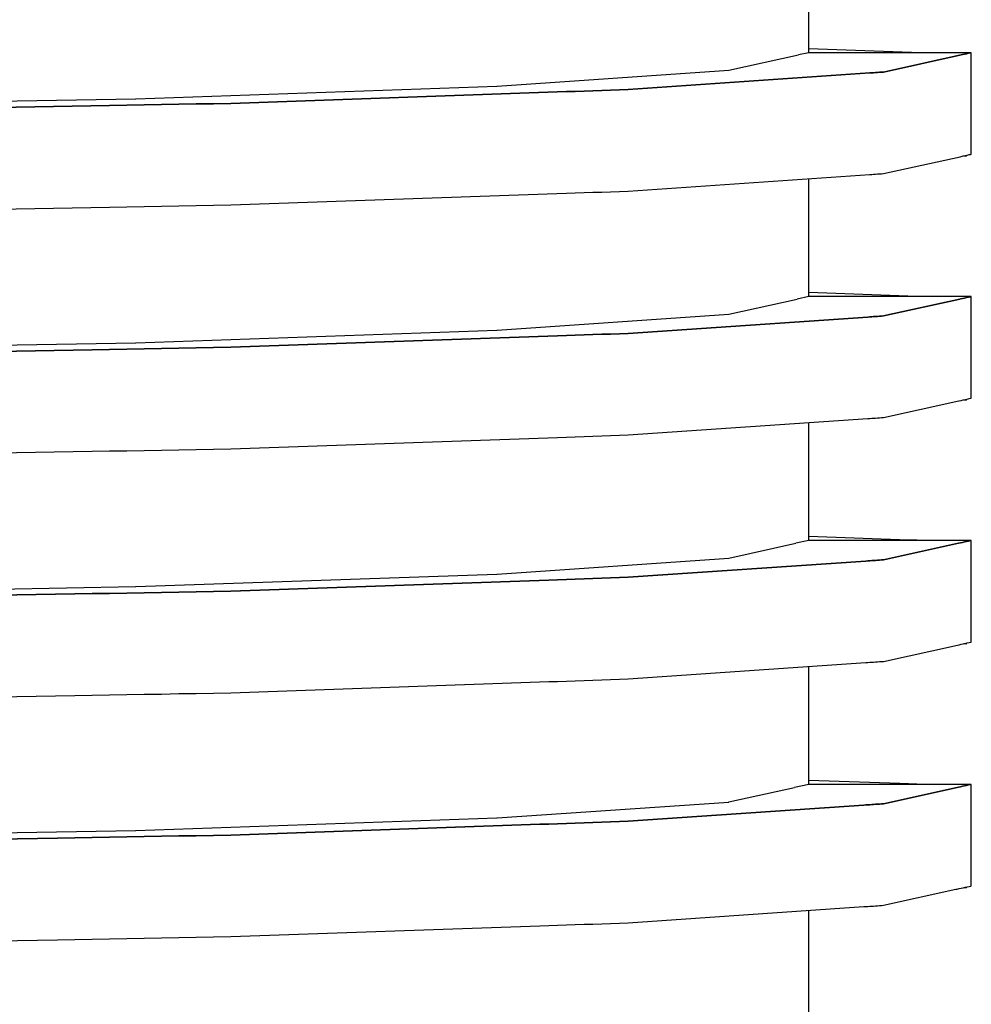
# Model space of a CAD drawing. Header units: millimetres. Extents: x -300186 to 535164, y -28581 to 763383.
# Tile 27 of 256: x -12473 to -12454, y 128325 to 128344. Entities that reach past the tile are written whole.
import ezdxf

# ---------------------------------------------------------------- set-up
doc = ezdxf.new("R2010")
doc.units = ezdxf.units.MM
doc.header["$LTSCALE"] = 10
doc.layers.add('L_Vaillant_Logo___RFER__0', color=7, linetype='Continuous')

msp = doc.modelspace()

# ---------------------------------------------------------------- linework, layer by layer
at = {"layer": 'L_Vaillant_Logo___RFER__0', "color": 0}
for p, q in [((-12457.082, 128343.471, 0), (-12457.082, 128345.781, 0)), ((-12457.082, 128343.471, 0), (-12457.28, 128343.428, 0)), ((-12454.883, 128343.471, 0), (-12457.082, 128343.548, 0)), ((-12454.795, 128343.471, 0), (-12457.082, 128343.471, 0)), ((-12454.628, 128343.471, 0), (-12454.795, 128343.471, 0)), ((-12454.461, 128343.471, 0), (-12454.628, 128343.471, 0)), ((-12454.295, 128343.471, 0), (-12454.461, 128343.471, 0)), ((-12454.128, 128343.471, 0), (-12454.295, 128343.471, 0)), ((-12453.961, 128343.471, 0), (-12454.128, 128343.471, 0)), ((-12453.99, 128343.451, 0), (-12454.029, 128343.442, 0)), ((-12454.029, 128343.442, 0), (-12453.99, 128343.451, 0)), ((-12453.95, 128343.459, 0), (-12453.99, 128343.451, 0)), ((-12453.99, 128343.451, 0), (-12453.95, 128343.459, 0)), ((-12453.921, 128343.471, 0), (-12453.961, 128343.471, 0)), ((-12453.91, 128343.468, 0), (-12453.95, 128343.459, 0)), ((-12453.95, 128343.459, 0), (-12453.91, 128343.468, 0)), ((-12453.895, 128343.471, 0), (-12453.921, 128343.471, 0)), ((-12453.895, 128343.471, 0), (-12453.91, 128343.468, 0)), ((-12453.91, 128343.468, 0), (-12453.895, 128343.471, 0)), ((-12453.895, 128341.556, 0), (-12453.895, 128343.471, 0)), ((-12458.648, 128343.126, 0), (-12457.28, 128343.428, 0)), ((-12454.093, 128343.428, 0), (-12455.618, 128343.092, 0)), ((-12455.618, 128343.092, 0), (-12454.093, 128343.428, 0)), ((-12454.069, 128343.433, 0), (-12454.093, 128343.428, 0)), ((-12454.093, 128343.428, 0), (-12454.069, 128343.433, 0)), ((-12454.029, 128343.442, 0), (-12454.069, 128343.433, 0)), ((-12454.069, 128343.433, 0), (-12454.029, 128343.442, 0)), ((-12463.194, 128342.814, 0), (-12458.649, 128343.126, 0)), ((-12455.887, 128343.073, 0), (-12460.62, 128342.749, 0)), ((-12460.62, 128342.749, 0), (-12455.887, 128343.073, 0)), ((-12458.649, 128343.126, 0), (-12458.648, 128343.126, 0)), ((-12455.848, 128343.076, 0), (-12455.887, 128343.073, 0)), ((-12455.887, 128343.073, 0), (-12455.848, 128343.076, 0)), ((-12455.81, 128343.079, 0), (-12455.848, 128343.076, 0)), ((-12455.848, 128343.076, 0), (-12455.81, 128343.079, 0)), ((-12455.771, 128343.081, 0), (-12455.81, 128343.079, 0)), ((-12455.81, 128343.079, 0), (-12455.771, 128343.081, 0)), ((-12455.733, 128343.084, 0), (-12455.771, 128343.081, 0)), ((-12455.771, 128343.081, 0), (-12455.733, 128343.084, 0)), ((-12455.695, 128343.086, 0), (-12455.733, 128343.084, 0)), ((-12455.733, 128343.084, 0), (-12455.695, 128343.086, 0)), ((-12455.656, 128343.089, 0), (-12455.695, 128343.086, 0)), ((-12455.695, 128343.086, 0), (-12455.656, 128343.089, 0)), ((-12455.618, 128343.092, 0), (-12455.656, 128343.089, 0)), ((-12455.656, 128343.089, 0), (-12455.618, 128343.092, 0)), ((-12470.276, 128342.567, 0), (-12463.198, 128342.814, 0)), ((-12461.833, 128342.707, 0), (-12468.41, 128342.477, 0)), ((-12468.41, 128342.477, 0), (-12461.833, 128342.707, 0)), ((-12463.198, 128342.814, 0), (-12463.194, 128342.814, 0)), ((-12461.66, 128342.713, 0), (-12461.833, 128342.707, 0)), ((-12461.833, 128342.707, 0), (-12461.66, 128342.713, 0)), ((-12461.486, 128342.719, 0), (-12461.66, 128342.713, 0)), ((-12461.66, 128342.713, 0), (-12461.486, 128342.719, 0)), ((-12461.313, 128342.725, 0), (-12461.486, 128342.719, 0)), ((-12461.486, 128342.719, 0), (-12461.313, 128342.725, 0)), ((-12461.14, 128342.731, 0), (-12461.313, 128342.725, 0)), ((-12461.313, 128342.725, 0), (-12461.14, 128342.731, 0)), ((-12460.966, 128342.737, 0), (-12461.14, 128342.731, 0)), ((-12461.14, 128342.731, 0), (-12460.966, 128342.737, 0)), ((-12460.793, 128342.743, 0), (-12460.966, 128342.737, 0)), ((-12460.966, 128342.737, 0), (-12460.793, 128342.743, 0)), ((-12460.62, 128342.749, 0), (-12460.793, 128342.743, 0)), ((-12460.793, 128342.743, 0), (-12460.62, 128342.749, 0)), ((-12479.205, 128342.408, 0), (-12470.283, 128342.567, 0)), ((-12470.283, 128342.567, 0), (-12470.276, 128342.567, 0)), ((-12470.791, 128342.435, 0), (-12478.226, 128342.303, 0)), ((-12478.226, 128342.303, 0), (-12470.791, 128342.435, 0)), ((-12470.451, 128342.441, 0), (-12470.791, 128342.435, 0)), ((-12470.791, 128342.435, 0), (-12470.451, 128342.441, 0)), ((-12470.11, 128342.447, 0), (-12470.451, 128342.441, 0)), ((-12470.451, 128342.441, 0), (-12470.11, 128342.447, 0)), ((-12469.77, 128342.453, 0), (-12470.11, 128342.447, 0)), ((-12470.11, 128342.447, 0), (-12469.77, 128342.453, 0)), ((-12469.43, 128342.459, 0), (-12469.77, 128342.453, 0)), ((-12469.77, 128342.453, 0), (-12469.43, 128342.459, 0)), ((-12469.09, 128342.465, 0), (-12469.43, 128342.459, 0)), ((-12469.43, 128342.459, 0), (-12469.09, 128342.465, 0)), ((-12468.75, 128342.471, 0), (-12469.09, 128342.465, 0)), ((-12469.09, 128342.465, 0), (-12468.75, 128342.471, 0)), ((-12468.41, 128342.477, 0), (-12468.75, 128342.471, 0)), ((-12468.75, 128342.471, 0), (-12468.41, 128342.477, 0)), ((-12453.895, 128341.481, 0), (-12453.895, 128341.556, 0)), ((-12455.618, 128341.101, 0), (-12454.115, 128341.432, 0)), ((-12454.115, 128341.432, 0), (-12454.094, 128341.437, 0)), ((-12454.094, 128341.437, 0), (-12454.054, 128341.446, 0)), ((-12454.054, 128341.446, 0), (-12454.015, 128341.454, 0)), ((-12454.039, 128341.449, 0), (-12454.031, 128341.449, 0)), ((-12454.031, 128341.449, 0), (-12453.986, 128341.447, 0)), ((-12454.015, 128341.454, 0), (-12453.975, 128341.463, 0)), ((-12453.986, 128341.447, 0), (-12453.985, 128341.461, 0)), ((-12453.975, 128341.463, 0), (-12453.935, 128341.472, 0)), ((-12453.935, 128341.472, 0), (-12453.906, 128341.478, 0)), ((-12453.906, 128341.478, 0), (-12453.896, 128341.481, 0)), ((-12453.896, 128341.481, 0), (-12453.895, 128341.481, 0)), ((-12460.62, 128340.759, 0), (-12455.887, 128341.083, 0)), ((-12457.082, 128338.691, 0), (-12457.082, 128341.001, 0)), ((-12455.887, 128341.083, 0), (-12455.848, 128341.085, 0)), ((-12455.848, 128341.085, 0), (-12455.81, 128341.088, 0)), ((-12455.81, 128341.088, 0), (-12455.771, 128341.091, 0)), ((-12455.771, 128341.091, 0), (-12455.733, 128341.093, 0)), ((-12455.733, 128341.093, 0), (-12455.695, 128341.096, 0)), ((-12455.695, 128341.096, 0), (-12455.656, 128341.098, 0)), ((-12455.656, 128341.098, 0), (-12455.618, 128341.101, 0)), ((-12461.14, 128340.74, 0), (-12460.966, 128340.746, 0)), ((-12460.966, 128340.746, 0), (-12460.793, 128340.752, 0)), ((-12460.793, 128340.752, 0), (-12460.62, 128340.759, 0)), ((-12468.41, 128340.487, 0), (-12461.833, 128340.716, 0)), ((-12461.833, 128340.716, 0), (-12461.66, 128340.722, 0)), ((-12461.66, 128340.722, 0), (-12461.486, 128340.728, 0)), ((-12461.486, 128340.728, 0), (-12461.313, 128340.734, 0)), ((-12461.313, 128340.734, 0), (-12461.14, 128340.74, 0)), ((-12478.226, 128340.312, 0), (-12470.791, 128340.444, 0)), ((-12470.791, 128340.444, 0), (-12470.451, 128340.45, 0)), ((-12470.451, 128340.45, 0), (-12470.11, 128340.456, 0)), ((-12470.11, 128340.456, 0), (-12469.77, 128340.462, 0)), ((-12469.77, 128340.462, 0), (-12469.43, 128340.468, 0)), ((-12469.43, 128340.468, 0), (-12469.09, 128340.475, 0)), ((-12469.09, 128340.475, 0), (-12468.75, 128340.481, 0)), ((-12468.75, 128340.481, 0), (-12468.41, 128340.487, 0)), ((-12458.648, 128338.346, 0), (-12457.307, 128338.641, 0)), ((-12457.082, 128338.691, 0), (-12457.307, 128338.641, 0)), ((-12454.962, 128338.694, 0), (-12457.082, 128338.768, 0)), ((-12454.962, 128338.691, 0), (-12457.082, 128338.691, 0)), ((-12454.12, 128338.641, 0), (-12455.618, 128338.311, 0)), ((-12455.618, 128338.311, 0), (-12454.12, 128338.641, 0)), ((-12454.883, 128338.691, 0), (-12454.962, 128338.694, 0)), ((-12454.795, 128338.691, 0), (-12454.962, 128338.691, 0)), ((-12454.628, 128338.691, 0), (-12454.795, 128338.691, 0)), ((-12454.461, 128338.691, 0), (-12454.628, 128338.691, 0)), ((-12454.295, 128338.691, 0), (-12454.461, 128338.691, 0)), ((-12454.128, 128338.691, 0), (-12454.295, 128338.691, 0)), ((-12453.961, 128338.691, 0), (-12454.128, 128338.691, 0)), ((-12454.109, 128338.644, 0), (-12454.12, 128338.641, 0)), ((-12454.12, 128338.641, 0), (-12454.109, 128338.644, 0)), ((-12454.069, 128338.653, 0), (-12454.109, 128338.644, 0)), ((-12454.109, 128338.644, 0), (-12454.069, 128338.653, 0)), ((-12454.029, 128338.661, 0), (-12454.069, 128338.653, 0)), ((-12454.069, 128338.653, 0), (-12454.029, 128338.661, 0)), ((-12453.99, 128338.67, 0), (-12454.029, 128338.661, 0)), ((-12454.029, 128338.661, 0), (-12453.99, 128338.67, 0)), ((-12453.95, 128338.679, 0), (-12453.99, 128338.67, 0)), ((-12453.99, 128338.67, 0), (-12453.95, 128338.679, 0)), ((-12453.921, 128338.691, 0), (-12453.961, 128338.691, 0)), ((-12453.91, 128338.688, 0), (-12453.95, 128338.679, 0)), ((-12453.95, 128338.679, 0), (-12453.91, 128338.688, 0)), ((-12453.895, 128338.691, 0), (-12453.921, 128338.691, 0)), ((-12453.895, 128338.691, 0), (-12453.91, 128338.688, 0)), ((-12453.91, 128338.688, 0), (-12453.895, 128338.691, 0)), ((-12453.895, 128336.775, 0), (-12453.895, 128338.691, 0)), ((-12463.194, 128338.034, 0), (-12458.649, 128338.345, 0)), ((-12455.925, 128338.29, 0), (-12460.62, 128337.969, 0)), ((-12460.62, 128337.969, 0), (-12455.925, 128338.29, 0)), ((-12458.649, 128338.345, 0), (-12458.648, 128338.346, 0)), ((-12455.887, 128338.293, 0), (-12455.925, 128338.29, 0)), ((-12455.925, 128338.29, 0), (-12455.887, 128338.293, 0)), ((-12455.848, 128338.295, 0), (-12455.887, 128338.293, 0)), ((-12455.887, 128338.293, 0), (-12455.848, 128338.295, 0)), ((-12455.81, 128338.298, 0), (-12455.848, 128338.295, 0)), ((-12455.848, 128338.295, 0), (-12455.81, 128338.298, 0)), ((-12455.771, 128338.301, 0), (-12455.81, 128338.298, 0)), ((-12455.81, 128338.298, 0), (-12455.771, 128338.301, 0)), ((-12455.733, 128338.303, 0), (-12455.771, 128338.301, 0)), ((-12455.771, 128338.301, 0), (-12455.733, 128338.303, 0)), ((-12455.695, 128338.306, 0), (-12455.733, 128338.303, 0)), ((-12455.733, 128338.303, 0), (-12455.695, 128338.306, 0)), ((-12455.656, 128338.309, 0), (-12455.695, 128338.306, 0)), ((-12455.695, 128338.306, 0), (-12455.656, 128338.309, 0)), ((-12455.618, 128338.311, 0), (-12455.656, 128338.309, 0)), ((-12455.656, 128338.309, 0), (-12455.618, 128338.311, 0)), ((-12470.276, 128337.786, 0), (-12463.198, 128338.034, 0)), ((-12462.006, 128337.92, 0), (-12468.41, 128337.697, 0)), ((-12468.41, 128337.697, 0), (-12462.006, 128337.92, 0)), ((-12463.198, 128338.034, 0), (-12463.194, 128338.034, 0)), ((-12461.833, 128337.926, 0), (-12462.006, 128337.92, 0)), ((-12462.006, 128337.92, 0), (-12461.833, 128337.926, 0)), ((-12461.66, 128337.932, 0), (-12461.833, 128337.926, 0)), ((-12461.833, 128337.926, 0), (-12461.66, 128337.932, 0)), ((-12461.486, 128337.938, 0), (-12461.66, 128337.932, 0)), ((-12461.66, 128337.932, 0), (-12461.486, 128337.938, 0)), ((-12461.313, 128337.944, 0), (-12461.486, 128337.938, 0)), ((-12461.486, 128337.938, 0), (-12461.313, 128337.944, 0)), ((-12461.14, 128337.951, 0), (-12461.313, 128337.944, 0)), ((-12461.313, 128337.944, 0), (-12461.14, 128337.951, 0)), ((-12460.966, 128337.957, 0), (-12461.14, 128337.951, 0)), ((-12461.14, 128337.951, 0), (-12460.966, 128337.957, 0)), ((-12460.793, 128337.963, 0), (-12460.966, 128337.957, 0)), ((-12460.966, 128337.957, 0), (-12460.793, 128337.963, 0)), ((-12460.62, 128337.969, 0), (-12460.793, 128337.963, 0)), ((-12460.793, 128337.963, 0), (-12460.62, 128337.969, 0)), ((-12479.205, 128337.627, 0), (-12470.283, 128337.786, 0)), ((-12470.791, 128337.654, 0), (-12471.131, 128337.648, 0)), ((-12471.131, 128337.648, 0), (-12470.791, 128337.654, 0)), ((-12470.451, 128337.661, 0), (-12470.791, 128337.654, 0)), ((-12470.791, 128337.654, 0), (-12470.451, 128337.661, 0)), ((-12470.11, 128337.667, 0), (-12470.451, 128337.661, 0)), ((-12470.451, 128337.661, 0), (-12470.11, 128337.667, 0)), ((-12470.283, 128337.786, 0), (-12470.276, 128337.786, 0)), ((-12469.77, 128337.673, 0), (-12470.11, 128337.667, 0)), ((-12470.11, 128337.667, 0), (-12469.77, 128337.673, 0)), ((-12469.43, 128337.679, 0), (-12469.77, 128337.673, 0)), ((-12469.77, 128337.673, 0), (-12469.43, 128337.679, 0)), ((-12469.09, 128337.685, 0), (-12469.43, 128337.679, 0)), ((-12469.43, 128337.679, 0), (-12469.09, 128337.685, 0)), ((-12468.75, 128337.691, 0), (-12469.09, 128337.685, 0)), ((-12469.09, 128337.685, 0), (-12468.75, 128337.691, 0)), ((-12468.41, 128337.697, 0), (-12468.75, 128337.691, 0)), ((-12468.75, 128337.691, 0), (-12468.41, 128337.697, 0)), ((-12471.131, 128337.648, 0), (-12478.226, 128337.522, 0)), ((-12478.226, 128337.522, 0), (-12471.131, 128337.648, 0)), ((-12453.975, 128336.683, 0), (-12453.935, 128336.691, 0)), ((-12453.935, 128336.691, 0), (-12453.906, 128336.698, 0)), ((-12453.906, 128336.698, 0), (-12453.896, 128336.7, 0)), ((-12453.896, 128336.7, 0), (-12453.895, 128336.7, 0)), ((-12453.895, 128336.7, 0), (-12453.895, 128336.775, 0)), ((-12455.618, 128336.321, 0), (-12454.142, 128336.646, 0)), ((-12454.142, 128336.646, 0), (-12454.134, 128336.648, 0)), ((-12454.134, 128336.648, 0), (-12454.094, 128336.656, 0)), ((-12454.094, 128336.656, 0), (-12454.054, 128336.665, 0)), ((-12454.054, 128336.665, 0), (-12454.015, 128336.674, 0)), ((-12454.039, 128336.668, 0), (-12454.031, 128336.668, 0)), ((-12454.031, 128336.668, 0), (-12453.986, 128336.667, 0)), ((-12454.015, 128336.674, 0), (-12453.975, 128336.683, 0)), ((-12453.986, 128336.667, 0), (-12453.985, 128336.68, 0)), ((-12455.887, 128336.302, 0), (-12455.848, 128336.305, 0)), ((-12455.848, 128336.305, 0), (-12455.81, 128336.307, 0)), ((-12455.81, 128336.307, 0), (-12455.771, 128336.31, 0)), ((-12455.771, 128336.31, 0), (-12455.733, 128336.313, 0)), ((-12455.733, 128336.313, 0), (-12455.695, 128336.315, 0)), ((-12455.695, 128336.315, 0), (-12455.656, 128336.318, 0)), ((-12455.656, 128336.318, 0), (-12455.618, 128336.321, 0)), ((-12460.62, 128335.978, 0), (-12455.925, 128336.3, 0)), ((-12457.082, 128333.91, 0), (-12457.082, 128336.22, 0)), ((-12455.925, 128336.3, 0), (-12455.887, 128336.302, 0)), ((-12468.41, 128335.706, 0), (-12462.006, 128335.93, 0)), ((-12462.006, 128335.93, 0), (-12461.833, 128335.936, 0)), ((-12461.833, 128335.936, 0), (-12461.66, 128335.942, 0)), ((-12461.66, 128335.942, 0), (-12461.486, 128335.948, 0)), ((-12461.486, 128335.948, 0), (-12461.313, 128335.954, 0)), ((-12461.313, 128335.954, 0), (-12461.14, 128335.96, 0)), ((-12461.14, 128335.96, 0), (-12460.966, 128335.966, 0)), ((-12460.966, 128335.966, 0), (-12460.793, 128335.972, 0)), ((-12460.793, 128335.972, 0), (-12460.62, 128335.978, 0)), ((-12478.226, 128335.532, 0), (-12471.131, 128335.658, 0)), ((-12471.131, 128335.658, 0), (-12470.791, 128335.664, 0)), ((-12470.791, 128335.664, 0), (-12470.451, 128335.67, 0)), ((-12470.451, 128335.67, 0), (-12470.11, 128335.676, 0)), ((-12470.11, 128335.676, 0), (-12469.77, 128335.682, 0)), ((-12469.77, 128335.682, 0), (-12469.43, 128335.688, 0)), ((-12469.43, 128335.688, 0), (-12469.09, 128335.694, 0)), ((-12469.09, 128335.694, 0), (-12468.75, 128335.7, 0)), ((-12468.75, 128335.7, 0), (-12468.41, 128335.706, 0)), ((-12455.129, 128333.919, 0), (-12457.082, 128333.987, 0)), ((-12458.648, 128333.565, 0), (-12457.333, 128333.855, 0)), ((-12457.082, 128333.91, 0), (-12457.333, 128333.855, 0)), ((-12455.129, 128333.91, 0), (-12457.082, 128333.91, 0)), ((-12454.146, 128333.855, 0), (-12455.618, 128333.531, 0)), ((-12455.618, 128333.531, 0), (-12454.146, 128333.855, 0)), ((-12454.962, 128333.913, 0), (-12455.129, 128333.919, 0)), ((-12454.962, 128333.91, 0), (-12455.129, 128333.91, 0)), ((-12454.883, 128333.91, 0), (-12454.962, 128333.913, 0)), ((-12454.795, 128333.91, 0), (-12454.962, 128333.91, 0)), ((-12454.628, 128333.91, 0), (-12454.795, 128333.91, 0)), ((-12454.461, 128333.91, 0), (-12454.628, 128333.91, 0)), ((-12454.295, 128333.91, 0), (-12454.461, 128333.91, 0)), ((-12454.128, 128333.91, 0), (-12454.295, 128333.91, 0)), ((-12454.109, 128333.863, 0), (-12454.146, 128333.855, 0)), ((-12454.146, 128333.855, 0), (-12454.109, 128333.863, 0)), ((-12453.961, 128333.91, 0), (-12454.128, 128333.91, 0)), ((-12454.069, 128333.872, 0), (-12454.109, 128333.863, 0)), ((-12454.109, 128333.863, 0), (-12454.069, 128333.872, 0)), ((-12454.029, 128333.881, 0), (-12454.069, 128333.872, 0)), ((-12454.069, 128333.872, 0), (-12454.029, 128333.881, 0)), ((-12453.99, 128333.89, 0), (-12454.029, 128333.881, 0)), ((-12454.029, 128333.881, 0), (-12453.99, 128333.89, 0)), ((-12453.95, 128333.898, 0), (-12453.99, 128333.89, 0)), ((-12453.99, 128333.89, 0), (-12453.95, 128333.898, 0)), ((-12453.921, 128333.91, 0), (-12453.961, 128333.91, 0)), ((-12453.91, 128333.907, 0), (-12453.95, 128333.898, 0)), ((-12453.95, 128333.898, 0), (-12453.91, 128333.907, 0)), ((-12453.895, 128333.91, 0), (-12453.921, 128333.91, 0)), ((-12453.895, 128333.91, 0), (-12453.91, 128333.907, 0)), ((-12453.91, 128333.907, 0), (-12453.895, 128333.91, 0)), ((-12453.895, 128331.995, 0), (-12453.895, 128333.91, 0)), ((-12463.194, 128333.253, 0), (-12458.649, 128333.565, 0)), ((-12455.963, 128333.507, 0), (-12460.62, 128333.188, 0)), ((-12460.62, 128333.188, 0), (-12455.963, 128333.507, 0)), ((-12458.649, 128333.565, 0), (-12458.648, 128333.565, 0)), ((-12455.925, 128333.51, 0), (-12455.963, 128333.507, 0)), ((-12455.963, 128333.507, 0), (-12455.925, 128333.51, 0)), ((-12455.887, 128333.512, 0), (-12455.925, 128333.51, 0)), ((-12455.925, 128333.51, 0), (-12455.887, 128333.512, 0)), ((-12455.848, 128333.515, 0), (-12455.887, 128333.512, 0)), ((-12455.887, 128333.512, 0), (-12455.848, 128333.515, 0)), ((-12455.81, 128333.518, 0), (-12455.848, 128333.515, 0)), ((-12455.848, 128333.515, 0), (-12455.81, 128333.518, 0)), ((-12455.771, 128333.52, 0), (-12455.81, 128333.518, 0)), ((-12455.81, 128333.518, 0), (-12455.771, 128333.52, 0)), ((-12455.733, 128333.523, 0), (-12455.771, 128333.52, 0)), ((-12455.771, 128333.52, 0), (-12455.733, 128333.523, 0)), ((-12455.695, 128333.526, 0), (-12455.733, 128333.523, 0)), ((-12455.733, 128333.523, 0), (-12455.695, 128333.526, 0)), ((-12455.656, 128333.528, 0), (-12455.695, 128333.526, 0)), ((-12455.695, 128333.526, 0), (-12455.656, 128333.528, 0)), ((-12455.618, 128333.531, 0), (-12455.656, 128333.528, 0)), ((-12455.656, 128333.528, 0), (-12455.618, 128333.531, 0)), ((-12470.276, 128333.006, 0), (-12463.198, 128333.253, 0)), ((-12463.198, 128333.253, 0), (-12463.194, 128333.253, 0)), ((-12462.179, 128333.134, 0), (-12468.41, 128332.916, 0)), ((-12468.41, 128332.916, 0), (-12462.179, 128333.134, 0)), ((-12462.006, 128333.14, 0), (-12462.179, 128333.134, 0)), ((-12462.179, 128333.134, 0), (-12462.006, 128333.14, 0)), ((-12461.833, 128333.146, 0), (-12462.006, 128333.14, 0)), ((-12462.006, 128333.14, 0), (-12461.833, 128333.146, 0)), ((-12461.66, 128333.152, 0), (-12461.833, 128333.146, 0)), ((-12461.833, 128333.146, 0), (-12461.66, 128333.152, 0)), ((-12461.486, 128333.158, 0), (-12461.66, 128333.152, 0)), ((-12461.66, 128333.152, 0), (-12461.486, 128333.158, 0)), ((-12461.313, 128333.164, 0), (-12461.486, 128333.158, 0)), ((-12461.486, 128333.158, 0), (-12461.313, 128333.164, 0)), ((-12461.14, 128333.17, 0), (-12461.313, 128333.164, 0)), ((-12461.313, 128333.164, 0), (-12461.14, 128333.17, 0)), ((-12460.966, 128333.176, 0), (-12461.14, 128333.17, 0)), ((-12461.14, 128333.17, 0), (-12460.966, 128333.176, 0)), ((-12460.793, 128333.182, 0), (-12460.966, 128333.176, 0)), ((-12460.966, 128333.176, 0), (-12460.793, 128333.182, 0)), ((-12460.62, 128333.188, 0), (-12460.793, 128333.182, 0)), ((-12460.793, 128333.182, 0), (-12460.62, 128333.188, 0)), ((-12479.205, 128332.847, 0), (-12470.283, 128333.006, 0)), ((-12471.471, 128332.862, 0), (-12478.226, 128332.742, 0)), ((-12478.226, 128332.742, 0), (-12471.471, 128332.862, 0)), ((-12471.131, 128332.868, 0), (-12471.471, 128332.862, 0)), ((-12471.471, 128332.862, 0), (-12471.131, 128332.868, 0)), ((-12470.791, 128332.874, 0), (-12471.131, 128332.868, 0)), ((-12471.131, 128332.868, 0), (-12470.791, 128332.874, 0)), ((-12470.451, 128332.88, 0), (-12470.791, 128332.874, 0)), ((-12470.791, 128332.874, 0), (-12470.451, 128332.88, 0)), ((-12470.11, 128332.886, 0), (-12470.451, 128332.88, 0)), ((-12470.451, 128332.88, 0), (-12470.11, 128332.886, 0)), ((-12470.283, 128333.006, 0), (-12470.276, 128333.006, 0)), ((-12469.77, 128332.892, 0), (-12470.11, 128332.886, 0)), ((-12470.11, 128332.886, 0), (-12469.77, 128332.892, 0)), ((-12469.43, 128332.898, 0), (-12469.77, 128332.892, 0)), ((-12469.77, 128332.892, 0), (-12469.43, 128332.898, 0)), ((-12469.09, 128332.904, 0), (-12469.43, 128332.898, 0)), ((-12469.43, 128332.898, 0), (-12469.09, 128332.904, 0)), ((-12468.75, 128332.91, 0), (-12469.09, 128332.904, 0)), ((-12469.09, 128332.904, 0), (-12468.75, 128332.91, 0)), ((-12468.41, 128332.916, 0), (-12468.75, 128332.91, 0)), ((-12468.75, 128332.91, 0), (-12468.41, 128332.916, 0)), ((-12454.168, 128331.86, 0), (-12454.134, 128331.867, 0)), ((-12454.134, 128331.867, 0), (-12454.094, 128331.876, 0)), ((-12454.094, 128331.876, 0), (-12454.054, 128331.885, 0)), ((-12454.054, 128331.885, 0), (-12454.015, 128331.893, 0)), ((-12454.039, 128331.888, 0), (-12454.031, 128331.888, 0)), ((-12454.031, 128331.888, 0), (-12453.986, 128331.886, 0)), ((-12454.015, 128331.893, 0), (-12453.975, 128331.902, 0)), ((-12453.986, 128331.886, 0), (-12453.985, 128331.9, 0)), ((-12453.975, 128331.902, 0), (-12453.935, 128331.911, 0)), ((-12453.935, 128331.911, 0), (-12453.906, 128331.917, 0)), ((-12453.906, 128331.917, 0), (-12453.896, 128331.92, 0)), ((-12453.896, 128331.92, 0), (-12453.895, 128331.92, 0)), ((-12453.895, 128331.92, 0), (-12453.895, 128331.995, 0)), ((-12455.618, 128331.54, 0), (-12454.168, 128331.86, 0)), ((-12460.62, 128331.198, 0), (-12455.963, 128331.516, 0)), ((-12455.963, 128331.516, 0), (-12455.925, 128331.519, 0)), ((-12455.925, 128331.519, 0), (-12455.887, 128331.522, 0)), ((-12455.887, 128331.522, 0), (-12455.848, 128331.524, 0)), ((-12455.848, 128331.524, 0), (-12455.81, 128331.527, 0)), ((-12455.81, 128331.527, 0), (-12455.771, 128331.53, 0)), ((-12455.771, 128331.53, 0), (-12455.733, 128331.532, 0)), ((-12455.733, 128331.532, 0), (-12455.695, 128331.535, 0)), ((-12455.695, 128331.535, 0), (-12455.656, 128331.537, 0)), ((-12455.656, 128331.537, 0), (-12455.618, 128331.54, 0)), ((-12457.082, 128329.13, 0), (-12457.082, 128331.44, 0)), ((-12468.41, 128330.926, 0), (-12462.179, 128331.143, 0)), ((-12462.179, 128331.143, 0), (-12462.006, 128331.149, 0)), ((-12462.006, 128331.149, 0), (-12461.833, 128331.155, 0)), ((-12461.833, 128331.155, 0), (-12461.66, 128331.161, 0)), ((-12461.66, 128331.161, 0), (-12461.486, 128331.167, 0)), ((-12461.486, 128331.167, 0), (-12461.313, 128331.173, 0)), ((-12461.313, 128331.173, 0), (-12461.14, 128331.179, 0)), ((-12461.14, 128331.179, 0), (-12460.966, 128331.185, 0)), ((-12460.966, 128331.185, 0), (-12460.793, 128331.191, 0)), ((-12460.793, 128331.191, 0), (-12460.62, 128331.198, 0)), ((-12470.11, 128330.895, 0), (-12469.77, 128330.901, 0)), ((-12469.77, 128330.901, 0), (-12469.43, 128330.908, 0)), ((-12469.43, 128330.908, 0), (-12469.09, 128330.914, 0)), ((-12469.09, 128330.914, 0), (-12468.75, 128330.92, 0)), ((-12468.75, 128330.92, 0), (-12468.41, 128330.926, 0)), ((-12478.226, 128330.751, 0), (-12471.471, 128330.871, 0)), ((-12471.471, 128330.871, 0), (-12471.131, 128330.877, 0)), ((-12471.131, 128330.877, 0), (-12470.791, 128330.883, 0)), ((-12470.791, 128330.883, 0), (-12470.451, 128330.889, 0)), ((-12470.451, 128330.889, 0), (-12470.11, 128330.895, 0)), ((-12455.296, 128329.144, 0), (-12457.082, 128329.207, 0)), ((-12458.648, 128328.785, 0), (-12457.36, 128329.069, 0)), ((-12457.082, 128329.13, 0), (-12457.36, 128329.069, 0)), ((-12455.296, 128329.13, 0), (-12457.082, 128329.13, 0)), ((-12454.173, 128329.069, 0), (-12455.618, 128328.75, 0)), ((-12455.618, 128328.75, 0), (-12454.173, 128329.069, 0)), ((-12455.129, 128329.139, 0), (-12455.296, 128329.144, 0)), ((-12455.129, 128329.13, 0), (-12455.296, 128329.13, 0)), ((-12454.962, 128329.133, 0), (-12455.129, 128329.139, 0)), ((-12454.962, 128329.13, 0), (-12455.129, 128329.13, 0)), ((-12454.883, 128329.13, 0), (-12454.962, 128329.133, 0)), ((-12454.795, 128329.13, 0), (-12454.962, 128329.13, 0)), ((-12454.628, 128329.13, 0), (-12454.795, 128329.13, 0)), ((-12454.461, 128329.13, 0), (-12454.628, 128329.13, 0)), ((-12454.295, 128329.13, 0), (-12454.461, 128329.13, 0)), ((-12454.128, 128329.13, 0), (-12454.295, 128329.13, 0)), ((-12454.148, 128329.074, 0), (-12454.173, 128329.069, 0)), ((-12454.173, 128329.069, 0), (-12454.148, 128329.074, 0)), ((-12454.109, 128329.083, 0), (-12454.148, 128329.074, 0)), ((-12454.148, 128329.074, 0), (-12454.109, 128329.083, 0)), ((-12453.961, 128329.13, 0), (-12454.128, 128329.13, 0)), ((-12454.069, 128329.092, 0), (-12454.109, 128329.083, 0)), ((-12454.109, 128329.083, 0), (-12454.069, 128329.092, 0)), ((-12454.029, 128329.1, 0), (-12454.069, 128329.092, 0)), ((-12454.069, 128329.092, 0), (-12454.029, 128329.1, 0)), ((-12453.99, 128329.109, 0), (-12454.029, 128329.1, 0)), ((-12454.029, 128329.1, 0), (-12453.99, 128329.109, 0)), ((-12453.95, 128329.118, 0), (-12453.99, 128329.109, 0)), ((-12453.99, 128329.109, 0), (-12453.95, 128329.118, 0)), ((-12453.921, 128329.13, 0), (-12453.961, 128329.13, 0)), ((-12453.91, 128329.127, 0), (-12453.95, 128329.118, 0)), ((-12453.95, 128329.118, 0), (-12453.91, 128329.127, 0)), ((-12453.895, 128329.13, 0), (-12453.921, 128329.13, 0)), ((-12453.895, 128329.13, 0), (-12453.91, 128329.127, 0)), ((-12453.91, 128329.127, 0), (-12453.895, 128329.13, 0)), ((-12453.895, 128327.214, 0), (-12453.895, 128329.13, 0)), ((-12463.194, 128328.473, 0), (-12458.649, 128328.784, 0)), ((-12458.649, 128328.784, 0), (-12458.648, 128328.785, 0)), ((-12456.002, 128328.724, 0), (-12460.62, 128328.408, 0)), ((-12460.62, 128328.408, 0), (-12456.002, 128328.724, 0)), ((-12455.963, 128328.727, 0), (-12456.002, 128328.724, 0)), ((-12456.002, 128328.724, 0), (-12455.963, 128328.727, 0)), ((-12455.925, 128328.729, 0), (-12455.963, 128328.727, 0)), ((-12455.963, 128328.727, 0), (-12455.925, 128328.729, 0)), ((-12455.887, 128328.732, 0), (-12455.925, 128328.729, 0)), ((-12455.925, 128328.729, 0), (-12455.887, 128328.732, 0)), ((-12455.848, 128328.735, 0), (-12455.887, 128328.732, 0)), ((-12455.887, 128328.732, 0), (-12455.848, 128328.735, 0)), ((-12455.81, 128328.737, 0), (-12455.848, 128328.735, 0)), ((-12455.848, 128328.735, 0), (-12455.81, 128328.737, 0)), ((-12455.771, 128328.74, 0), (-12455.81, 128328.737, 0)), ((-12455.81, 128328.737, 0), (-12455.771, 128328.74, 0)), ((-12455.733, 128328.742, 0), (-12455.771, 128328.74, 0)), ((-12455.771, 128328.74, 0), (-12455.733, 128328.742, 0)), ((-12455.695, 128328.745, 0), (-12455.733, 128328.742, 0)), ((-12455.733, 128328.742, 0), (-12455.695, 128328.745, 0)), ((-12455.656, 128328.748, 0), (-12455.695, 128328.745, 0)), ((-12455.695, 128328.745, 0), (-12455.656, 128328.748, 0)), ((-12455.618, 128328.75, 0), (-12455.656, 128328.748, 0)), ((-12455.656, 128328.748, 0), (-12455.618, 128328.75, 0)), ((-12470.276, 128328.226, 0), (-12463.198, 128328.473, 0)), ((-12463.198, 128328.473, 0), (-12463.194, 128328.473, 0)), ((-12460.966, 128328.396, 0), (-12461.14, 128328.39, 0)), ((-12461.14, 128328.39, 0), (-12460.966, 128328.396, 0)), ((-12460.793, 128328.402, 0), (-12460.966, 128328.396, 0)), ((-12460.966, 128328.396, 0), (-12460.793, 128328.402, 0)), ((-12460.62, 128328.408, 0), (-12460.793, 128328.402, 0)), ((-12460.793, 128328.402, 0), (-12460.62, 128328.408, 0)), ((-12479.205, 128328.067, 0), (-12470.283, 128328.225, 0)), ((-12470.283, 128328.225, 0), (-12470.276, 128328.226, 0)), ((-12462.353, 128328.347, 0), (-12468.41, 128328.136, 0)), ((-12468.41, 128328.136, 0), (-12462.353, 128328.347, 0)), ((-12462.179, 128328.353, 0), (-12462.353, 128328.347, 0)), ((-12462.353, 128328.347, 0), (-12462.179, 128328.353, 0)), ((-12462.006, 128328.359, 0), (-12462.179, 128328.353, 0)), ((-12462.179, 128328.353, 0), (-12462.006, 128328.359, 0)), ((-12461.833, 128328.365, 0), (-12462.006, 128328.359, 0)), ((-12462.006, 128328.359, 0), (-12461.833, 128328.365, 0)), ((-12461.66, 128328.371, 0), (-12461.833, 128328.365, 0)), ((-12461.833, 128328.365, 0), (-12461.66, 128328.371, 0)), ((-12461.486, 128328.377, 0), (-12461.66, 128328.371, 0)), ((-12461.66, 128328.371, 0), (-12461.486, 128328.377, 0)), ((-12461.313, 128328.384, 0), (-12461.486, 128328.377, 0)), ((-12461.486, 128328.377, 0), (-12461.313, 128328.384, 0)), ((-12461.14, 128328.39, 0), (-12461.313, 128328.384, 0)), ((-12461.313, 128328.384, 0), (-12461.14, 128328.39, 0)), ((-12471.811, 128328.075, 0), (-12478.226, 128327.961, 0)), ((-12478.226, 128327.961, 0), (-12471.811, 128328.075, 0)), ((-12471.471, 128328.081, 0), (-12471.811, 128328.075, 0)), ((-12471.811, 128328.075, 0), (-12471.471, 128328.081, 0)), ((-12471.131, 128328.087, 0), (-12471.471, 128328.081, 0)), ((-12471.471, 128328.081, 0), (-12471.131, 128328.087, 0)), ((-12470.791, 128328.093, 0), (-12471.131, 128328.087, 0)), ((-12471.131, 128328.087, 0), (-12470.791, 128328.093, 0)), ((-12470.451, 128328.1, 0), (-12470.791, 128328.093, 0)), ((-12470.791, 128328.093, 0), (-12470.451, 128328.1, 0)), ((-12470.11, 128328.106, 0), (-12470.451, 128328.1, 0)), ((-12470.451, 128328.1, 0), (-12470.11, 128328.106, 0)), ((-12469.77, 128328.112, 0), (-12470.11, 128328.106, 0)), ((-12470.11, 128328.106, 0), (-12469.77, 128328.112, 0)), ((-12469.43, 128328.118, 0), (-12469.77, 128328.112, 0)), ((-12469.77, 128328.112, 0), (-12469.43, 128328.118, 0)), ((-12469.09, 128328.124, 0), (-12469.43, 128328.118, 0)), ((-12469.43, 128328.118, 0), (-12469.09, 128328.124, 0)), ((-12468.75, 128328.13, 0), (-12469.09, 128328.124, 0)), ((-12469.09, 128328.124, 0), (-12468.75, 128328.13, 0)), ((-12468.41, 128328.136, 0), (-12468.75, 128328.13, 0)), ((-12468.75, 128328.13, 0), (-12468.41, 128328.136, 0)), ((-12455.618, 128326.76, 0), (-12454.195, 128327.073, 0)), ((-12454.195, 128327.073, 0), (-12454.173, 128327.078, 0)), ((-12454.173, 128327.078, 0), (-12454.134, 128327.087, 0)), ((-12454.134, 128327.087, 0), (-12454.094, 128327.095, 0)), ((-12454.094, 128327.095, 0), (-12454.054, 128327.104, 0)), ((-12454.054, 128327.104, 0), (-12454.015, 128327.113, 0)), ((-12454.039, 128327.107, 0), (-12454.031, 128327.107, 0)), ((-12454.031, 128327.107, 0), (-12453.986, 128327.106, 0)), ((-12454.015, 128327.113, 0), (-12453.975, 128327.122, 0)), ((-12453.986, 128327.106, 0), (-12453.985, 128327.119, 0)), ((-12453.975, 128327.122, 0), (-12453.935, 128327.13, 0)), ((-12453.935, 128327.13, 0), (-12453.906, 128327.137, 0)), ((-12453.906, 128327.137, 0), (-12453.896, 128327.139, 0)), ((-12453.896, 128327.139, 0), (-12453.895, 128327.139, 0)), ((-12453.895, 128327.139, 0), (-12453.895, 128327.214, 0)), ((-12460.62, 128326.417, 0), (-12456.002, 128326.733, 0)), ((-12457.082, 128324.35, 0), (-12457.082, 128326.659, 0)), ((-12456.002, 128326.733, 0), (-12455.963, 128326.736, 0)), ((-12455.963, 128326.736, 0), (-12455.925, 128326.739, 0)), ((-12455.925, 128326.739, 0), (-12455.887, 128326.741, 0)), ((-12455.887, 128326.741, 0), (-12455.848, 128326.744, 0)), ((-12455.848, 128326.744, 0), (-12455.81, 128326.746, 0)), ((-12455.81, 128326.746, 0), (-12455.771, 128326.749, 0)), ((-12455.771, 128326.749, 0), (-12455.733, 128326.752, 0)), ((-12455.733, 128326.752, 0), (-12455.695, 128326.754, 0)), ((-12455.695, 128326.754, 0), (-12455.656, 128326.757, 0)), ((-12455.656, 128326.757, 0), (-12455.618, 128326.76, 0)), ((-12468.41, 128326.145, 0), (-12462.353, 128326.357, 0)), ((-12462.353, 128326.357, 0), (-12462.179, 128326.363, 0)), ((-12462.179, 128326.363, 0), (-12462.006, 128326.369, 0)), ((-12462.006, 128326.369, 0), (-12461.833, 128326.375, 0)), ((-12461.833, 128326.375, 0), (-12461.66, 128326.381, 0)), ((-12461.66, 128326.381, 0), (-12461.486, 128326.387, 0)), ((-12461.486, 128326.387, 0), (-12461.313, 128326.393, 0)), ((-12461.313, 128326.393, 0), (-12461.14, 128326.399, 0)), ((-12461.14, 128326.399, 0), (-12460.966, 128326.405, 0)), ((-12460.966, 128326.405, 0), (-12460.793, 128326.411, 0)), ((-12460.793, 128326.411, 0), (-12460.62, 128326.417, 0)), ((-12478.226, 128325.971, 0), (-12471.811, 128326.085, 0)), ((-12471.811, 128326.085, 0), (-12471.471, 128326.091, 0)), ((-12471.471, 128326.091, 0), (-12471.131, 128326.097, 0)), ((-12471.131, 128326.097, 0), (-12470.791, 128326.103, 0)), ((-12470.791, 128326.103, 0), (-12470.451, 128326.109, 0)), ((-12470.451, 128326.109, 0), (-12470.11, 128326.115, 0)), ((-12470.11, 128326.115, 0), (-12469.77, 128326.121, 0)), ((-12469.77, 128326.121, 0), (-12469.43, 128326.127, 0)), ((-12469.43, 128326.127, 0), (-12469.09, 128326.133, 0)), ((-12469.09, 128326.133, 0), (-12468.75, 128326.139, 0)), ((-12468.75, 128326.139, 0), (-12468.41, 128326.145, 0))]:
    msp.add_line(p, q, dxfattribs=at)

doc.saveas('drawing.dxf')
